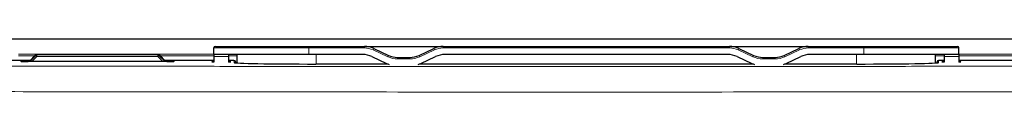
# Model space of a CAD drawing. Header units: millimetres. Extents: x 5 to 418, y 2 to 292.
# Tile 32 of 49: x 48.04 to 92.99, y 253.44 to 255.99. Entities that reach past the tile are written whole.
import ezdxf

# ---------------------------------------------------------------- set-up
doc = ezdxf.new("R2010")
doc.units = ezdxf.units.MM
doc.layers.add('SLD-0', color=7, linetype='Continuous')
doc.styles.add('SLDTEXTSTYLE0', font='TXT', dxfattribs={"width": 0.605})
doc.dimstyles.new('SLDDIMSTYLE0', dxfattribs={"dimtxt": 3.5, "dimasz": 3.302, "dimexe": 0, "dimexo": 0.0625, "dimgap": 0.875, "dimtad": 1, "dimlfac": 3, "dimrnd": 1e-09, "dimzin": 12, "dimdsep": 46, "dimtxsty": 'SLDTEXTSTYLE0', "dimsah": 1, "dimcen": 0.09, "dimadec": 0, "dimazin": 3, "dimtfac": 1, "dimtofl": 0, "dimtmove": 0, "dimatfit": 3, "dimfxl": 1, "dimfrac": 2, "dimtolj": 1, "dimtzin": 12, "dimarcsym": 0})

# ---------------------------------------------------------------- blocks, each defined once
blk = doc.blocks.new('_D_1')
at = {"layer": 'SLD-0', "color": 7}
for p, q in [((40.925, 254.515), (40.925, 273.612)), ((123.925, 254.515), (123.925, 273.612)), ((123.925, 272.612), (40.925, 272.612))]:
    blk.add_line(p, q, dxfattribs=at)
for points in [[(40.925, 272.612), (44.227, 272.104), (44.227, 273.12)], [(123.925, 272.612), (120.623, 273.12), (120.623, 272.104)]]:
    blk.add_solid(points, dxfattribs=at)
at = {"layer": 'SLD-0', "color": 7, "insert": (78.414, 277.124), "char_height": 3.5, "attachment_point": 1, "style": 'SLDTEXTSTYLE0'}
blk.add_mtext('249', dxfattribs=at)

msp = doc.modelspace()

# ---------------------------------------------------------------- linework, layer by layer
at = {"color": 7, "linetype": 'Continuous', "lineweight": 25}
for p, q in [((121.8479, 255.8475), (43.0011, 255.8475)), ((56.9078, 255.1484), (56.9078, 255.4484)), ((56.9745, 255.5151), (61.2412, 255.5151)), ((61.2412, 255.5151), (63.7785, 255.5151)), ((63.7785, 255.5151), (67.3705, 255.5151)), ((64.2011, 255.4214), (64.8715, 255.1087)), ((66.2775, 255.1087), (66.9479, 255.4214)), ((67.3705, 255.5151), (80.4452, 255.5151)), ((80.4452, 255.5151), (84.0372, 255.5151)), ((80.8678, 255.4214), (81.5382, 255.1087)), ((82.9442, 255.1087), (83.6146, 255.4214)), ((84.0372, 255.5151), (86.5745, 255.5151)), ((86.5745, 255.5151), (90.8412, 255.5151)), ((90.9078, 255.1484), (90.9078, 255.4484)), ((48.5119, 254.875), (43.2148, 254.875)), ((48.1195, 254.8326), (48.1169, 254.8328)), ((48.7649, 255.128), (48.4706, 254.8337)), ((48.4706, 254.8337), (48.4706, 254.8337)), ((48.765, 255.128), (48.7649, 255.128)), ((54.371, 255.1475), (48.8121, 255.1475)), ((54.7127, 254.8337), (54.4181, 255.128)), ((54.4181, 255.128), (54.4181, 255.128)), ((56.9078, 254.875), (54.6714, 254.875)), ((54.7127, 254.8337), (54.7127, 254.8337)), ((61.2412, 255.1484), (56.9078, 255.1484)), ((56.9078, 255.1484), (56.9078, 255.0547)), ((56.9078, 255.0547), (56.9078, 254.8035)), ((57.5729, 255.0547), (57.5685, 254.8035)), ((57.8254, 254.875), (57.5697, 254.875)), ((57.5745, 255.1484), (57.5729, 255.0547)), ((57.9745, 254.7627), (57.9745, 255.1484)), ((63.6972, 255.1484), (61.2412, 255.1484)), ((64.1199, 255.0547), (64.7903, 254.7421)), ((65.2942, 255.0151), (65.8549, 255.0151)), ((66.3588, 254.7421), (67.0292, 255.0547)), ((80.3639, 255.1484), (67.4518, 255.1484)), ((80.7865, 255.0547), (81.4569, 254.7421)), ((81.9608, 255.0151), (82.5215, 255.0151)), ((83.0254, 254.7421), (83.6958, 255.0547)), ((86.5745, 255.1484), (84.1185, 255.1484)), ((90.9078, 255.1484), (86.5745, 255.1484)), ((89.8412, 254.7627), (89.8412, 255.1484)), ((90.246, 254.875), (89.9903, 254.875)), ((90.2412, 255.1484), (90.2428, 255.0547)), ((90.2428, 255.0547), (90.2472, 254.8035)), ((90.9078, 255.1484), (90.9078, 255.0547)), ((90.9078, 255.0547), (90.9078, 254.8035)), ((108.5192, 254.875), (90.9078, 254.875)), ((54.7545, 254.8287), (48.4279, 254.8287)), ((57.8921, 254.8095), (57.8928, 254.7688)), ((64.8545, 254.7148), (61.5578, 254.7148)), ((81.5212, 254.7148), (66.2945, 254.7148)), ((86.2578, 254.7148), (82.9612, 254.7148)), ((89.9229, 254.7688), (89.9236, 254.8095))]:
    msp.add_line(p, q, dxfattribs=at)
at = {"color": 7, "linetype": 'Continuous', "lineweight": 18}
for p, q in [((61.2412, 255.4484), (56.9078, 255.4484)), ((61.2412, 255.4484), (61.2412, 255.5151)), ((61.2412, 255.1484), (61.2412, 255.4484)), ((63.7785, 255.4484), (61.2412, 255.4484)), ((63.7785, 255.4484), (63.7785, 255.5151)), ((64.173, 255.3609), (64.2011, 255.4214)), ((64.8434, 255.0483), (64.173, 255.3609)), ((66.9761, 255.3609), (66.3057, 255.0483)), ((66.9479, 255.4214), (66.9761, 255.3609)), ((67.3705, 255.5151), (67.3705, 255.4484)), ((80.4452, 255.4484), (67.3705, 255.4484)), ((80.4452, 255.5151), (80.4452, 255.4484)), ((80.8678, 255.4214), (80.8396, 255.3609)), ((81.51, 255.0483), (80.8396, 255.3609)), ((83.6427, 255.3609), (82.9723, 255.0483)), ((83.6146, 255.4214), (83.6427, 255.3609)), ((84.0372, 255.5151), (84.0372, 255.4484)), ((86.5745, 255.4484), (84.0372, 255.4484)), ((86.5745, 255.5151), (86.5745, 255.4484)), ((86.5745, 255.1484), (86.5745, 255.4484)), ((90.9078, 255.4484), (86.5745, 255.4484)), ((47.9923, 255.1604), (56.9078, 255.1604)), ((48.7307, 255.0937), (47.9923, 255.0937)), ((48.0945, 254.8346), (48.0941, 254.8571)), ((48.1226, 254.8323), (48.0945, 254.8346)), ((48.4273, 254.863), (48.4999, 254.863)), ((48.4273, 254.863), (48.4273, 254.8287)), ((48.765, 255.128), (48.4706, 254.8337)), ((48.4706, 254.8337), (48.4756, 254.8287)), ((48.5033, 254.8287), (48.7838, 255.1091)), ((48.831, 255.062), (48.5976, 254.8287)), ((48.7838, 255.1091), (48.765, 255.128)), ((48.831, 255.062), (48.7838, 255.1091)), ((48.8121, 255.1475), (48.831, 255.1287)), ((48.831, 255.1287), (48.831, 255.062)), ((48.831, 255.1287), (54.3513, 255.1278)), ((54.3513, 255.0612), (48.831, 255.062)), ((54.3513, 255.1278), (54.371, 255.1475)), ((54.3513, 255.1278), (54.3513, 255.0612)), ((54.3984, 255.1083), (54.3513, 255.0612)), ((54.5838, 254.8287), (54.3513, 255.0612)), ((54.4181, 255.128), (54.3984, 255.1083)), ((54.3984, 255.1083), (54.6781, 254.8287)), ((54.7127, 254.8337), (54.4181, 255.128)), ((56.9078, 255.0937), (54.4525, 255.0937)), ((54.6833, 254.863), (54.7551, 254.863)), ((54.7077, 254.8287), (54.7127, 254.8337)), ((54.7551, 254.863), (54.7551, 254.8287)), ((55.0879, 254.8346), (55.0598, 254.8323)), ((55.0882, 254.8571), (55.0879, 254.8346)), ((57.5729, 255.0547), (56.9078, 255.0547)), ((57.9745, 255.0937), (57.5736, 255.0937)), ((57.827, 254.7812), (57.8254, 254.875)), ((61.5745, 254.7148), (61.5745, 255.1484)), ((64.8715, 255.1087), (64.8434, 255.0483)), ((65.2942, 255.0151), (65.2942, 254.9484)), ((65.8549, 254.9484), (65.2942, 254.9484)), ((65.8549, 255.0151), (65.8549, 254.9484)), ((66.2775, 255.1087), (66.3057, 255.0483)), ((81.5382, 255.1087), (81.51, 255.0483)), ((81.9608, 255.0151), (81.9608, 254.9484)), ((82.5215, 254.9484), (81.9608, 254.9484)), ((82.5215, 255.0151), (82.5215, 254.9484)), ((82.9442, 255.1087), (82.9723, 255.0483)), ((86.2412, 254.7148), (86.2412, 255.1484)), ((90.2421, 255.0937), (89.8412, 255.0937)), ((89.9903, 254.875), (89.9886, 254.7812)), ((90.2428, 255.0547), (90.9078, 255.0547)), ((90.9078, 255.1604), (116.8567, 255.1604)), ((108.7381, 255.0937), (90.9078, 255.0937))]:
    msp.add_line(p, q, dxfattribs=at)
at = {"color": 7, "linetype": 'Continuous', "lineweight": 25, "flags": 128}
for points in [[(48.4706, 254.8337), (48.4662, 254.8288), (48.4661, 254.8287)], [(54.7172, 254.8287), (54.7171, 254.8288), (54.7127, 254.8337)]]:
    msp.add_lwpolyline(points, dxfattribs=at)
at = {"color": 7, "linetype": 'Continuous', "lineweight": 18, "flags": 128}
for points in [[(48.4661, 254.8287), (48.4662, 254.8288), (48.4706, 254.8337)], [(54.7127, 254.8337), (54.7171, 254.8288), (54.7172, 254.8287)]]:
    msp.add_lwpolyline(points, dxfattribs=at)
at = {"color": 7, "linetype": 'Continuous', "lineweight": 25}
for centre, radius, start, end in [((56.9745, 255.4484), 0.0667, 90, 180), ((63.7785, 254.5151), 1, 65, 90), ((67.3705, 254.5151), 1, 90, 115), ((80.4452, 254.5151), 1, 65, 90), ((84.0372, 254.5151), 1, 90, 115), ((90.8412, 255.4484), 0.0667, 0, 90), ((48.8121, 255.0809), 0.0667, 90, 135), ((54.371, 255.0809), 0.0667, 45.01746, 90), ((57.8254, 254.8083), 0.0667, 1.00444, 90.0048), ((63.6972, 254.1484), 1, 65, 90), ((65.2942, 256.0151), 1, 245, 270), ((65.8549, 256.0151), 1, 270, 295), ((67.4518, 254.1484), 1, 90, 115), ((80.3639, 254.1484), 1, 65, 90), ((81.9608, 256.0151), 1, 245, 270), ((82.5215, 256.0151), 1, 270, 295), ((84.1185, 254.1484), 1, 90, 115), ((89.9903, 254.8083), 0.0667, 89.9952, 178.99556), ((65.2129, 255.6484), 1, 245, 252.406), ((65.9362, 255.6484), 1, 287.594, 295), ((81.8795, 255.6484), 1, 245, 252.406), ((82.6028, 255.6484), 1, 287.594, 295)]:
    msp.add_arc(centre, radius, start, end, dxfattribs=at)
at = {"color": 7, "linetype": 'Continuous', "lineweight": 18}
for centre, radius, start, end in [((63.7785, 254.5151), 0.9333, 65, 90), ((67.3705, 254.5151), 0.9333, 90, 115), ((80.4452, 254.5151), 0.9333, 65, 90), ((84.0372, 254.5151), 0.9333, 90, 115), ((48.0941, 254.6904), 0.1667, 57.25321, 90.00066), ((48.8121, 255.0809), 0.0667, 90.01083, 134.99278), ((48.831, 255.062), 0.0667, 90.01083, 134.99278), ((54.3513, 255.0611), 0.0667, 45.00721, 89.97172), ((54.371, 255.0809), 0.0667, 45.00721, 89.97172), ((55.0882, 254.6904), 0.1667, 89.99934, 122.74679), ((65.2942, 256.0151), 1.0667, 245, 270), ((65.8549, 256.0151), 1.0667, 270, 295), ((81.9608, 256.0151), 1.0667, 245, 270), ((82.5215, 256.0151), 1.0667, 270, 295), ((57.827, 254.7145), 0.0667, 60.20889, 90.00061), ((89.9886, 254.7145), 0.0667, 89.99939, 119.79111)]:
    msp.add_arc(centre, radius, start, end, dxfattribs=at)
for centre, ratio, start_param, end_param in [((48.4275, 254.8571), 0.0178098, 2.1144851, 3.1419037), ((48.4279, 254.8346), 0.0177987, 3.1419033, 3.4352592), ((54.7545, 254.8346), 0.0177987, 6.0026009, 6.2828746)]:
    msp.add_ellipse(centre, major_axis=(0.3334, 0), ratio=ratio, start_param=start_param, end_param=end_param, dxfattribs=at)
at = {"color": 7, "linetype": 'Continuous', "lineweight": 25}
for centre, major_axis, ratio, start_param, end_param in [((48.4279, 254.8346), (0.3334, 0), 0.0177987, 3.4352592, 4.7123951), ((48.4275, 254.8571), (0.3334, 0), 0.0178098, 1.571412, 2.1144851), ((54.7545, 254.8346), (0.3334, 0), 0.0177987, 4.7123829, 6.0026009), ((54.7549, 254.8571), (0.3334, 0), 0.0178098, 6.2828742, 7.853366), ((57.2412, 254.8198), (0.4333, 0), 0.0178042, 2.4484327, 3.8347526), ((57.2412, 254.8198), (0.4333, 0), 0.0178042, 5.5692493, 6.9964997), ((61.5578, 254.7812), (3.7308, 0), 0.0178042, 3.1419034, 4.712389), ((86.2578, 254.7812), (3.7308, 0), 0.0178042, 4.712389, 6.2828745), ((90.5745, 254.8198), (0.4333, 0), 0.0178042, 2.4282782, 3.8555286), ((90.5745, 254.8198), (0.4333, 0), 0.0178042, 5.5900254, 6.9763452)]:
    msp.add_ellipse(centre, major_axis=major_axis, ratio=ratio, start_param=start_param, end_param=end_param, dxfattribs=at)
msp.add_open_spline([(55.0666, 254.8328), (55.0666, 254.8328), (55.0673, 254.8329), (55.0656, 254.8328), (55.064, 254.8327)], degree=3, knots=[0, 0, 0, 0, 0.0430862, 1, 1, 1, 1], dxfattribs=at)
at = {"color": 7, "linetype": 'Continuous', "lineweight": 18}
for points, knots in [([(43.4638, 254.6251), (45.4406, 254.6221), (49.3948, 254.6163), (54.7569, 254.6105), (59.5434, 254.6066), (63.7531, 254.6041), (67.9653, 254.6025), (72.1767, 254.6019), (76.3861, 254.6022), (80.5932, 254.6035), (84.8002, 254.6058), (89.1135, 254.609), (92.0225, 254.612), (93.5305, 254.6136)], [0, 0, 0, 0, 0.1187342, 0.2375068, 0.3215245, 0.4055556, 0.4896271, 0.573712, 0.6576446, 0.7415906, 0.8255769, 0.9095767, 1, 1, 1, 1]), ([(93.6034, 253.4471), (92.0901, 253.4455), (87.7662, 253.4411), (80.6232, 253.4366), (72.1743, 253.4349), (63.7231, 253.4372), (54.1105, 253.4436), (47.3308, 253.4531), (43.361, 253.4586)], [0, 0, 0, 0, 0.0904266, 0.258359, 0.4262915, 0.5943934, 0.7624952, 1, 1, 1, 1])]:
    msp.add_open_spline(points, degree=3, knots=knots, dxfattribs=at)

# ---------------------------------------------------------------- dimensions: what is measured, and where the dimension line sits
at = {"layer": 'SLD-0', "color": 7}
dim = msp.add_linear_dim(base=(40.9245, 272.6122), p1=(123.9245, 254.5154), p2=(40.9245, 254.5154), dimstyle='SLDDIMSTYLE0', dxfattribs=at)
dim.commit()
dim.dimension.update_dxf_attribs({"geometry": '_D_1', "text_midpoint": (82.4245, 272.6122), "dimtype": 160})

doc.saveas('drawing.dxf')
